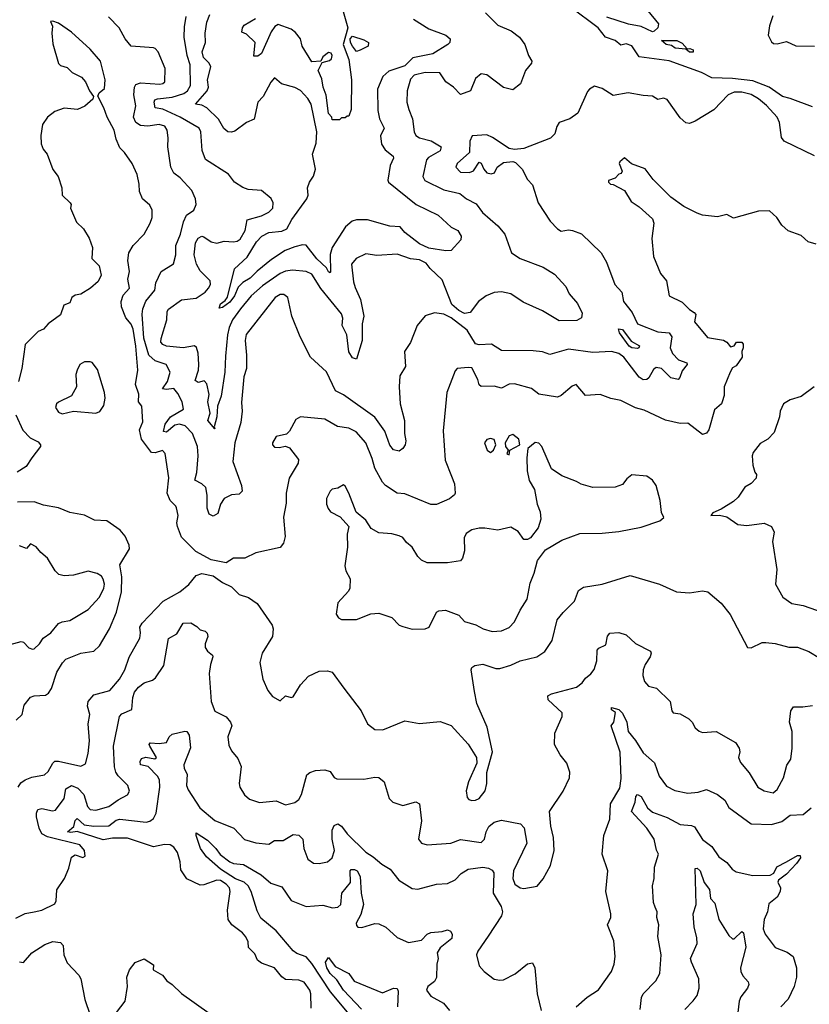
# Model space of a CAD drawing. Extents: x 1552033 to 1694788, y 811965 to 917215.
# Tile 99 of 256: x 1617206 to 1621448, y 828589 to 833878. Entities that reach past the tile are written whole.
import ezdxf

# ---------------------------------------------------------------- set-up
doc = ezdxf.new("R2010")
doc.units = 0

msp = doc.modelspace()

# ---------------------------------------------------------------- linework, layer by layer
at = {"layer": '0CON20XD'}
for points in [[(1619321.4, 833881.4), (1619405, 833828.2), (1619495, 833794.6), (1619518.8, 833775), (1619516.2, 833755), (1619506.7, 833745), (1619425.2, 833694.8), (1619317.4, 833672.6), (1619275, 833630.4), (1619189.4, 833600.6), (1619156.7, 833573.3), (1619129.1, 833505), (1619130.9, 833390.9), (1619139.6, 833345), (1619163.8, 833295), (1619145.3, 833254.7), (1619150.8, 833209.2), (1619169.7, 833179.7), (1619213.1, 833145), (1619214.4, 833135), (1619196, 833094), (1619184.3, 833015.7), (1619187.5, 833005), (1619336.4, 832885), (1619455, 832827.5), (1619523.6, 832763.6), (1619560, 832745), (1619577.5, 832715), (1619576.2, 832695), (1619525, 832637.5), (1619495, 832636), (1619405, 832650.6), (1619355, 832674.2), (1619276, 832735), (1619250, 832765), (1619195, 832769.1), (1619075, 832802), (1619015, 832803.6), (1618992.5, 832795), (1618956.9, 832765), (1618884.6, 832655), (1618874, 832616), (1618876.3, 832523.7), (1618875, 832517.5), (1618865, 832524.2), (1618854.6, 832545), (1618802.7, 832592.7), (1618745, 832666.8), (1618725, 832668.8), (1618685, 832658.2), (1618631.9, 832638.1), (1618559.6, 832590.4), (1618482.3, 832527.7), (1618445, 832488.8), (1618404.2, 832465.8), (1618379.4, 832440.6), (1618360.2, 832395), (1618335, 832361.1), (1618295, 832332.8), (1618278.3, 832328.3), (1618285, 832351.5), (1618310.3, 832369.7), (1618322.2, 832387.8), (1618360.8, 832539.2), (1618428.4, 832601.6), (1618478.9, 832685), (1618506.8, 832715), (1618545, 832735.6), (1618615, 832741.8), (1618641.4, 832755), (1618668.2, 832805), (1618748.8, 832915), (1618756.8, 832935), (1618753.3, 832975), (1618763.1, 833005), (1618785, 833036.9), (1618795.6, 833075), (1618778.8, 833155), (1618798.8, 833215), (1618802.6, 833275), (1618771.8, 833425), (1618754.5, 833455), (1618715, 833498.5), (1618685, 833513.3), (1618612.7, 833532.7), (1618575, 833566), (1618555, 833542.5), (1618514.2, 833465), (1618486.2, 833435), (1618465.8, 833344.2), (1618425, 833325.4), (1618361.7, 833278.3), (1618345, 833273.1), (1618325, 833276.2), (1618303.1, 833293.1), (1618273.9, 833343.9), (1618212.1, 833405), (1618185, 833418.6), (1618151.2, 833425), (1618212.9, 833495), (1618220, 833515), (1618215.3, 833555), (1618233.8, 833625), (1618225, 833644.3), (1618193.3, 833675), (1618186.8, 833705), (1618204.1, 833755), (1618203.3, 833805), (1618212.5, 833865), (1618228.1, 833905)], [(1619709.4, 833915), (1619775, 833848.8), (1619847.3, 833817.3), (1619890.8, 833785), (1619920.8, 833745), (1619938.8, 833685), (1619957.5, 833655), (1619955.8, 833645), (1619924.4, 833605.6), (1619897.2, 833532.8), (1619855, 833501.4), (1619805, 833514.6), (1619715, 833582.1), (1619685, 833587.5), (1619655, 833562.2), (1619628.6, 833495), (1619575, 833476.5), (1619537.5, 833515), (1619494.8, 833544.8), (1619462.6, 833592.6), (1619385, 833593.6), (1619325, 833580), (1619305, 833558.8), (1619287, 833495), (1619285.5, 833435), (1619296, 833395), (1619316.2, 833345), (1619324.7, 833275), (1619335, 833255.5), (1619354.1, 833244.1), (1619417.2, 833227.2), (1619470, 833195), (1619465, 833174.1), (1619402.6, 833137.4), (1619391.2, 833125), (1619372.9, 833035), (1619382.9, 833015), (1619485, 832964.7), (1619571.2, 832945), (1619606.2, 832915), (1619658.9, 832888.9), (1619692.4, 832842.4), (1619775, 832771.1), (1619812.5, 832725), (1619847.5, 832625), (1619895, 832595.4), (1620018.9, 832548.9), (1620080.2, 832510.3), (1620140.5, 832445), (1620157.9, 832405), (1620203.2, 832353.2), (1620228.5, 832301.5), (1620224.1, 832275.8), (1620198.7, 832261.3), (1620105, 832259.6), (1620015, 832314.2), (1619910.4, 832360.4), (1619845, 832405.7), (1619795, 832415.7), (1619755, 832412.8), (1619711.5, 832395), (1619670.3, 832365), (1619625.5, 832304.5), (1619595, 832300.2), (1619565, 832315.2), (1619528.5, 832348.5), (1619475, 832480), (1619411.3, 832541.3), (1619390.4, 832570.4), (1619355, 832587.1), (1619305, 832593.8), (1619235, 832618.8), (1619125, 832612), (1619065, 832620.4), (1619014.4, 832595), (1618988.5, 832565), (1618999.7, 832469.7), (1619008.8, 832438.8), (1619037.3, 832375), (1619054.7, 832285), (1619046.5, 832243.5), (1619045.3, 832155), (1619015, 832054), (1618995, 832062), (1618975, 832094.2), (1618964.1, 832185), (1618937.9, 832235), (1618942.3, 832275), (1618935, 832298.1), (1618824.8, 832434.8), (1618775, 832510.8), (1618745, 832526), (1618671.9, 832531.9), (1618635, 832527.4), (1618605, 832515.3), (1618510.9, 832449.1), (1618449.3, 832395), (1618393.1, 832325), (1618350, 832265), (1618332.3, 832225), (1618322.2, 832185), (1618311.1, 832071.1)], [(1618941.2, 833935), (1618970, 833835), (1618943.3, 833745), (1618974, 833665), (1618989.2, 833555), (1618986.2, 833395), (1618975, 833360), (1618965, 833360), (1618955, 833350), (1618935, 833350), (1618925, 833340), (1618885, 833340), (1618882.5, 833355), (1618865, 833373.8), (1618853.1, 833473.1), (1618837.5, 833515), (1618830.3, 833560.3), (1618810, 833605), (1618831.2, 833648.8), (1618871.4, 833658.6), (1618881.4, 833668.6), (1618884.3, 833685), (1618878.9, 833698.9), (1618865, 833702.5), (1618835, 833678.8), (1618824, 833656), (1618775, 833652.5), (1618724.2, 833735), (1618715.7, 833775.7), (1618688.8, 833808.8), (1618665, 833827.7), (1618595, 833851.9), (1618577.8, 833842.2), (1618557.5, 833812.5), (1618505, 833695.8), (1618485, 833682), (1618465, 833682.5), (1618470.5, 833755), (1618425, 833800), (1618400.5, 833810.5), (1618403.8, 833835), (1618412.2, 833847.8), (1618473.8, 833885)], [(1621465, 833409.3), (1621345.4, 833455), (1621304.6, 833464.6), (1621232.7, 833515), (1621145, 833549.2), (1621035, 833561.6), (1620925, 833565.3), (1620869.4, 833595), (1620695, 833657.5), (1620535, 833678.9), (1620495, 833736.9), (1620465, 833748.9), (1620435, 833741.4), (1620405, 833765.9), (1620354.1, 833784.1), (1620314.5, 833835), (1620165.2, 833945)], [(1620580, 833925), (1620638, 833855), (1620634.3, 833835), (1620615, 833815.5), (1620605, 833813.4), (1620545, 833842.2), (1620476.6, 833853.4), (1620361.3, 833891.3)], [(1621485, 832671.5), (1621441.2, 832685), (1621405, 832719.2), (1621334.6, 832744.6), (1621300, 832775), (1621274.2, 832815), (1621235, 832851.2), (1621175, 832848.8), (1621041.3, 832811.3), (1621005, 832830.8), (1620955, 832818.6), (1620875, 832828.1), (1620845, 832838.1), (1620773.3, 832875), (1620704.4, 832924.4), (1620608.9, 833018.9), (1620566.8, 833076.8), (1620493.6, 833103.6), (1620455, 833136.7), (1620430, 833115), (1620426.7, 833105), (1620442.5, 833065), (1620438.3, 833051.7), (1620425, 833047.5), (1620405, 833027.5), (1620370, 833015), (1620370, 833005), (1620380, 832995), (1620395, 832992.5), (1620455, 832960), (1620491.7, 832901.7), (1620535, 832873.3), (1620605, 832808.8), (1620612.5, 832785), (1620603, 832703), (1620611.9, 832605), (1620648.1, 832515), (1620680.6, 832475), (1620694.5, 832394.5), (1620765, 832361.4), (1620805, 832321.1), (1620830, 832305), (1620838.8, 832295), (1620830.8, 832255), (1620901.5, 832171.5), (1620987.1, 832157.1), (1621005.4, 832145.4), (1621025, 832121.2), (1621044, 832126), (1621057.5, 832145), (1621085.8, 832145.8), (1621093.3, 832135), (1621093.3, 832115), (1621086.2, 832095), (1621088, 832065), (1621055, 832018.8), (1621035, 832007.5), (1621023.8, 831985), (1620990, 831905), (1620990.7, 831859.3), (1620980, 831825), (1620976, 831815), (1620938.4, 831781.6), (1620908, 831675), (1620895, 831656.7), (1620875, 831650), (1620795, 831710), (1620755, 831708.8), (1620675, 831727.5), (1620560.2, 831780.2), (1620515, 831793.2), (1620435, 831832.1), (1620382.8, 831842.8), (1620325, 831864.2), (1620245, 831860), (1620195, 831918), (1620175, 831909.2), (1620115, 831858.8), (1620095, 831850), (1619995, 831865.6), (1619955, 831897.5), (1619865, 831921.2), (1619835, 831919.2), (1619795, 831898.5), (1619755, 831909.4), (1619685, 831907.8), (1619675, 831916.2), (1619668.1, 831945), (1619635, 832007.1), (1619615, 832010.5), (1619555.9, 832004.1), (1619545, 831992.5), (1619501.1, 831875), (1619480.6, 831669.4), (1619492.6, 831512.6), (1619526.6, 831426.6), (1619542.5, 831385), (1619545.8, 831335), (1619541.4, 831325), (1619515.6, 831304.4), (1619445, 831272.9), (1619415, 831274.4), (1619275, 831330.5), (1619235, 831334.3), (1619171.2, 831375), (1619155, 831393.8), (1619115, 831468), (1619100.5, 831520.5), (1619065.3, 831605), (1619013.5, 831663.5), (1618975, 831683.6), (1618913.1, 831693.1), (1618845, 831731.8), (1618715, 831745.4), (1618688.9, 831731.1), (1618655, 831667.5), (1618639.3, 831650.7), (1618585, 831639.2), (1618564.4, 831605), (1618565, 831593.3), (1618575, 831581.2), (1618600.7, 831579.3), (1618635, 831587.5), (1618655, 831577.5), (1618703.3, 831515), (1618702, 831495), (1618654.4, 831415), (1618638.6, 831335), (1618638.5, 831281.5), (1618624.2, 831205), (1618632.3, 831102.3), (1618623.9, 831066.1), (1618605, 831043.3), (1618475, 831014), (1618415, 830986), (1618355, 830985.7), (1618315, 830960), (1618235, 830977.1), (1618151.7, 831021.7), (1618075, 831098.8), (1618054.4, 831155), (1618051.4, 831175), (1618057.8, 831215), (1618049.2, 831255), (1618045.5, 831265.5), (1618014.3, 831294.3), (1617999.2, 831335), (1618007, 831417), (1617988, 831548), (1617974.3, 831564.3), (1617935, 831550.8), (1617915, 831553.8), (1617860.9, 831625), (1617850.8, 831675), (1617867.1, 831717.1), (1617861.8, 831801.8), (1617845.3, 831825.3), (1617847.1, 831867.1), (1617828.6, 831918.6), (1617841.8, 831995), (1617831, 832125), (1617815.1, 832215.1), (1617805, 832241.8), (1617776.7, 832276.7), (1617753.2, 832335), (1617750.8, 832365), (1617761.9, 832398.1), (1617796.1, 832435), (1617787.5, 832485), (1617796.7, 832525), (1617786.7, 832585), (1617793.1, 832625), (1617815.6, 832665), (1617874.6, 832725.4), (1617908.1, 832785), (1617917.8, 832815), (1617918.5, 832855), (1617905, 832881.4), (1617865.8, 832915), (1617849.4, 832955), (1617848.2, 832995), (1617837.2, 833047.2), (1617810, 833105), (1617768.8, 833165), (1617745, 833188.8), (1617724.3, 833235.7), (1617714.4, 833285), (1617675.8, 833355), (1617658.8, 833405), (1617627, 833467), (1617632.5, 833485), (1617661.7, 833508.3), (1617666, 833555), (1617640, 833655), (1617585, 833719.2), (1617485, 833811.2), (1617415, 833858.8), (1617385, 833870), (1617371.7, 833868.3), (1617383, 833843), (1617379.2, 833805), (1617385, 833747.5), (1617415, 833642.5), (1617425, 833631.2), (1617460.7, 833620.7), (1617488.8, 833595), (1617539.2, 833569.2), (1617559.2, 833545), (1617581.2, 833495), (1617602.5, 833465), (1617599.3, 833450.7), (1617555.8, 833414.2), (1617517.5, 833395), (1617445, 833402), (1617395, 833384), (1617355.7, 833355), (1617328.6, 833315), (1617319.1, 833255), (1617321.1, 833211.1), (1617332.9, 833182.9), (1617354.2, 833155), (1617385, 833073.8), (1617413.6, 833036.4), (1617433.3, 832975), (1617434.2, 832935), (1617476.7, 832895), (1617482.5, 832885), (1617480, 832865), (1617510.7, 832790.7), (1617548.8, 832755), (1617578.8, 832705), (1617596.7, 832655), (1617594.3, 832595), (1617633.8, 832555), (1617643.3, 832505), (1617627.9, 832472.1), (1617586.7, 832435), (1617535.6, 832404.4), (1617505, 832397.5), (1617486.7, 832385), (1617475, 832357.5), (1617443.8, 832345), (1617425, 832293.3), (1617360, 832245), (1617335, 832216.2), (1617305, 832203.3), (1617236.1, 832133.9), (1617218.6, 832005), (1617199.4, 831935)], [(1620285, 832090.6), (1620155, 832108.2), (1620055, 832079.5), (1620015, 832093.5), (1619965, 832098.4), (1619795, 832101.2), (1619740, 832135), (1619675, 832131.2), (1619655, 832136.9), (1619609.5, 832209.5), (1619525, 832275.6), (1619485, 832295.9), (1619435, 832303.5), (1619385, 832287.5), (1619340.8, 832235), (1619305.4, 832144.6), (1619274.2, 832095), (1619278.6, 832015), (1619249.2, 831965), (1619244.3, 831905), (1619249.5, 831815), (1619273.1, 831725), (1619272.9, 831655), (1619281.1, 831615), (1619277.8, 831595), (1619265.4, 831574.6), (1619245, 831560.6), (1619215, 831567.1), (1619195, 831592), (1619167.4, 831667.4), (1619115, 831742.8), (1618945, 831863.1), (1618903.6, 831883.6), (1618855, 831986.2), (1618768.8, 832065), (1618712.9, 832175), (1618667.5, 832285), (1618646.9, 832385), (1618625, 832401.5), (1618605, 832400.9), (1618578.9, 832385), (1618422.8, 832187.2), (1618416.9, 832155), (1618425.4, 832075), (1618424.1, 832005), (1618411.2, 831958.8), (1618398.3, 831821.7), (1618401.8, 831775), (1618393.6, 831715), (1618362.3, 831605), (1618351.2, 831505), (1618398.6, 831375), (1618400.9, 831345), (1618385, 831329.6), (1618345, 831325.3), (1618305.5, 831305), (1618285.3, 831275), (1618270.9, 831225), (1618245, 831210.3), (1618225, 831221.5), (1618213.4, 831253.4), (1618213, 831323), (1618205.8, 831365.8), (1618185.6, 831385), (1618146.5, 831405), (1618157.4, 831445), (1618165.2, 831535.2), (1618160.9, 831585), (1618135.4, 831655), (1618095, 831696.4), (1618065, 831705.4), (1618040.1, 831699.9), (1617995, 831663), (1617978.1, 831665), (1617987.6, 831705), (1618016.8, 831745), (1618086.5, 831785), (1618079.1, 831825), (1618055, 831869.4), (1618035, 831896.4), (1617995, 831891.2), (1617974, 831895), (1618001.2, 831935), (1618014.6, 831985), (1617992.5, 832025), (1617935, 832046), (1617899.8, 832075), (1617873.3, 832166.7), (1617863.9, 832296.1), (1617867.9, 832325), (1617884.8, 832365.2), (1617933.1, 832425), (1617938.5, 832465), (1617967.1, 832525), (1618033, 832567), (1618044.7, 832615), (1618045.4, 832665), (1618070, 832725), (1618087, 832793), (1618102.4, 832827.6), (1618141.2, 832855), (1618154.2, 832885), (1618151.4, 832915), (1618130.7, 832960.7), (1618069.1, 833029.1), (1618035, 833054.2), (1618018, 833085), (1618002, 833195), (1618003.8, 833243.8), (1617999.4, 833285), (1617986.3, 833306.3), (1617955, 833314.5), (1617895, 833305.8), (1617855, 833310.2), (1617830.3, 833325), (1617818, 833355), (1617829.6, 833415), (1617820.1, 833475), (1617822.8, 833515), (1617830.1, 833529.9), (1617855, 833538.3), (1617958.7, 833531.3), (1617975.3, 833534.7), (1617985.5, 833545), (1617987.9, 833615), (1617950, 833705), (1617935, 833724), (1617925, 833727.1), (1617805, 833736.2), (1617772.2, 833775), (1617740, 833835), (1617683.3, 833893.3)], [(1618311.1, 832071.1), (1618308.9, 831985), (1618288.1, 831855), (1618268.4, 831801.6), (1618264.7, 831744.7), (1618251.7, 831691.7), (1618255, 831680), (1618216.7, 831725), (1618229.4, 831765), (1618217, 831825), (1618224.8, 831865.2), (1618211.9, 831921.9), (1618197.1, 831937.1), (1618165, 831928.9), (1618149.3, 831939.3), (1618166.1, 831995), (1618168.8, 832025), (1618166, 832086), (1618156.2, 832116.2), (1618145, 832125.6), (1618085, 832114.7), (1617995, 832124.8), (1617975, 832132.5), (1617965.2, 832145), (1617966.2, 832165), (1617996.4, 832265), (1617998.9, 832311.1), (1618006.4, 832323.6), (1618075, 832373.3), (1618155, 832382.1), (1618203.5, 832415), (1618221.5, 832435), (1618231.1, 832455), (1618230.4, 832475), (1618190, 832515), (1618175, 832528.9), (1618156.9, 832565), (1618143.1, 832615), (1618151.2, 832678.8), (1618165, 832704.3), (1618185, 832714.3), (1618195, 832711.9), (1618235, 832685.5), (1618265, 832678.2), (1618305, 832688.8), (1618355, 832684.2), (1618375, 832688.7), (1618390.3, 832699.7), (1618417.9, 832745), (1618427.5, 832802.5), (1618505.8, 832825), (1618545, 832844.6), (1618566.7, 832865), (1618568.6, 832895), (1618556.6, 832916.6), (1618505, 832960), (1618433.6, 832966.4), (1618405, 832976), (1618360.8, 833005), (1618328.5, 833048.5), (1618205, 833126.7), (1618187.1, 833175), (1618180, 833275), (1618170.6, 833295), (1618068.5, 833355), (1617975, 833397.5), (1617935, 833404.5), (1617928.2, 833435), (1617933.2, 833446.8), (1617946.4, 833453.6), (1618025, 833462.5), (1618087.7, 833482.3), (1618107.2, 833495), (1618124.2, 833525), (1618121.4, 833635), (1618106.6, 833685), (1618090.3, 833785), (1618091.1, 833838.9), (1618101.1, 833895)], [(1621251.7, 833898.3), (1621233.8, 833845), (1621227.3, 833795), (1621245, 833758.6), (1621255, 833750.5), (1621275, 833747.8), (1621325, 833760), (1621375, 833737.1), (1621475.3, 833735.3)], [(1619015, 833706.7), (1618993.8, 833735), (1618983.8, 833755), (1618982.5, 833775), (1618995, 833790), (1619055, 833770), (1619080, 833755), (1619077.5, 833735), (1619035, 833714), (1619015, 833706.7)], [(1620805, 833702.9), (1620785, 833720), (1620726.7, 833725), (1620708.7, 833738.7), (1620678.8, 833745), (1620654.4, 833765.6), (1620737, 833767), (1620765, 833752.5), (1620791.7, 833721.7), (1620806.4, 833723.6), (1620825, 833716), (1620825, 833704), (1620805, 833702.9)], [(1621476.6, 833146.6), (1621312.9, 833225), (1621299.4, 833245), (1621288.1, 833325), (1621274.8, 833354.8), (1621217.5, 833417.5), (1621175, 833452.9), (1621135, 833475.7), (1621085, 833489.4), (1621045, 833488.4), (1621012.5, 833475), (1620936.1, 833393.9), (1620835, 833332.9), (1620805, 833320.8), (1620784.3, 833324.3), (1620755, 833351.2), (1620685, 833450), (1620665, 833456.2), (1620635, 833450), (1620605, 833467.1), (1620555, 833470), (1620475.5, 833485.5), (1620395, 833471.4), (1620335, 833509.2), (1620295, 833521.2), (1620266.7, 833505), (1620257.3, 833492.7), (1620204.2, 833375), (1620162.5, 833345), (1620104.1, 833325.9), (1620091.8, 833305), (1620080.9, 833265), (1620057.7, 833242.3), (1619915, 833185.5), (1619865, 833180), (1619835, 833185.8), (1619746.2, 833245), (1619715, 833258.6), (1619636.4, 833253.6), (1619623.8, 833225), (1619623.3, 833165), (1619555.7, 833105), (1619549.2, 833085), (1619575, 833059.2), (1619623, 833057), (1619645, 833065.8), (1619675, 833112.5), (1619685, 833107.5), (1619698.9, 833075), (1619715, 833055.7), (1619739.7, 833050.3), (1619756.7, 833055), (1619771.2, 833085), (1619805, 833110.8), (1619855, 833116.2), (1619870, 833110), (1619905.4, 833075.4), (1619935, 833020), (1619960.9, 832990.9), (1619991.4, 832895), (1620056, 832795), (1620095, 832754.2), (1620115, 832741.4), (1620155, 832748.6), (1620175.7, 832745.7), (1620225, 832727.1), (1620330.8, 832625), (1620359.2, 832575), (1620404.3, 832455), (1620441.4, 832415), (1620450.5, 832365), (1620495.7, 832305.7), (1620524.6, 832244.6), (1620635, 832201.3), (1620695.7, 832195), (1620709.6, 832175), (1620700.8, 832115), (1620712.6, 832085), (1620745, 832051.3), (1620790.8, 832035), (1620791.9, 832025), (1620765, 831992.1), (1620752.9, 831955), (1620744, 831946), (1620703.5, 831953.5), (1620655, 832004.5), (1620625, 832010), (1620610.3, 831999.7), (1620586.1, 831953.9), (1620575, 831945.6), (1620555, 831943.6), (1620535, 831956.9), (1620450.9, 832065), (1620425, 832084.4), (1620385, 832096.2), (1620285, 832090.6)], [(1620525, 832112.4), (1620495, 832114.8), (1620481.1, 832125), (1620427.9, 832195), (1620422.9, 832217.1), (1620445, 832213.1), (1620491.4, 832151.4), (1620536.1, 832126.1), (1620532.5, 832115), (1620525, 832112.4)], [(1617435, 831760.8), (1617495, 831774.2), (1617615, 831763.8), (1617637, 831773), (1617658.8, 831805), (1617666, 831845), (1617662, 831875), (1617625, 831998.8), (1617595, 832035.6), (1617585, 832040.6), (1617555, 832039.2), (1617530, 832025), (1617514.3, 831995), (1617508.3, 831971.7), (1617510.8, 831905), (1617485, 831856.7), (1617415, 831824), (1617403.8, 831815), (1617399.2, 831795), (1617415, 831770), (1617435, 831760.8)], [(1621474.1, 831905.9), (1621405, 831854), (1621345, 831836.2), (1621308.8, 831815), (1621290.8, 831775), (1621288, 831745), (1621259.4, 831660.6), (1621225.6, 831624.4), (1621185, 831601.2), (1621147.3, 831552.7), (1621141.8, 831535), (1621144.6, 831485), (1621155, 831446.7), (1621164, 831435), (1621162.5, 831415), (1621135, 831385.7), (1621102.5, 831367.5), (1621066.2, 831313.8), (1621041.1, 831288.9), (1620975, 831248.6), (1620930.5, 831229.5), (1620920, 831215), (1620965, 831216.2), (1621005, 831206.7), (1621065, 831165.8), (1621111.7, 831161.7), (1621205, 831172.9), (1621245, 831156), (1621259.4, 831125), (1621250.5, 831075), (1621274.5, 830925), (1621266.7, 830845), (1621305.8, 830775), (1621355, 830741.5), (1621415, 830731.5), (1621595, 830668.6)], [(1617185.7, 831755), (1617222.7, 831672.7), (1617261.8, 831631.8), (1617305, 831610.8), (1617318.8, 831595), (1617318.8, 831585), (1617271.9, 831525), (1617241.7, 831478.3), (1617192.6, 831447.4)], [(1619735, 831552.5), (1619752.5, 831565), (1619763.3, 831595), (1619755, 831622.5), (1619735, 831628.8), (1619715, 831622.5), (1619702.5, 831605), (1619717.5, 831565), (1619735, 831552.5)], [(1619835, 831540), (1619840, 831565), (1619892.5, 831595), (1619887.5, 831625), (1619855, 831650), (1619835, 831642.5), (1619813.8, 831605), (1619816.7, 831585), (1619830, 831565), (1619822.5, 831545), (1619835, 831540)], [(1619745, 830591.1), (1619795, 830594.5), (1619835, 830612.5), (1619865, 830644), (1619894.6, 830705.4), (1619932.5, 830765), (1619948.9, 830851.1), (1619970.6, 830905), (1619987.9, 830972.1), (1620030.7, 831029.3), (1620118.5, 831081.5), (1620215, 831117.8), (1620335, 831119.2), (1620425, 831129.1), (1620545, 831152.5), (1620645, 831186.7), (1620667, 831203), (1620655, 831230), (1620647.5, 831295), (1620625.8, 831375), (1620606, 831405), (1620575, 831426), (1620495, 831433.3), (1620468.3, 831411.7), (1620445, 831381.2), (1620405, 831366.9), (1620285.8, 831364.2), (1620223.4, 831383.4), (1620197.9, 831397.9), (1620118.3, 831428.3), (1620062.5, 831465), (1620010.8, 831585), (1619995, 831604), (1619975, 831606.2), (1619935.9, 831574.1), (1619930, 831525), (1619932.7, 831455), (1619942.6, 831402.6), (1619971.2, 831355), (1619985.7, 831275), (1620002.9, 831235), (1620005.8, 831195), (1619992.1, 831147.9), (1619950, 831095), (1619935, 831086), (1619915, 831086.2), (1619885, 831128.8), (1619845, 831151.2), (1619775, 831136), (1619705, 831146.7), (1619675, 831146.7), (1619635, 831137.1), (1619605, 831117.1), (1619593.3, 831095), (1619595.6, 831025), (1619585.7, 830985), (1619575, 830970.8), (1619505, 830959.5), (1619395, 830960.6), (1619364.2, 830975), (1619344.3, 830995), (1619315, 831044), (1619285, 831068.8), (1619265, 831096), (1619244, 831106), (1619205, 831116.7), (1619135, 831120.6), (1619094.6, 831144.6), (1619065, 831188.8), (1619013, 831233), (1618974.5, 831334.5), (1618955, 831372.5), (1618945, 831380), (1618915, 831361.2), (1618885, 831356), (1618875, 831346), (1618854.4, 831305), (1618854.3, 831275), (1618862.6, 831252.6), (1618876.2, 831235), (1618928.3, 831208.3), (1618974, 831155), (1618965.4, 831114.6), (1618967.3, 831045), (1618952.7, 830945), (1618957.7, 830917.7), (1618980.8, 830875), (1618980, 830825), (1618972, 830808), (1618916, 830745), (1618906, 830685), (1618918.8, 830665), (1618935, 830655.8), (1619015, 830655.7), (1619093, 830687), (1619135, 830690.8), (1619205, 830667.1), (1619245, 830626.2), (1619265, 830618), (1619315, 830603.8), (1619385, 830605.8), (1619405.8, 830615), (1619445.6, 830694.4), (1619457.5, 830702.5), (1619493.9, 830706.1), (1619565, 830678.6), (1619596.2, 830645), (1619656.4, 830626.4), (1619696.7, 830605), (1619745, 830591.1)], [(1617186.7, 830115), (1617219.2, 830145), (1617231.2, 830195), (1617265, 830238.8), (1617284.2, 830245.8), (1617345, 830249.2), (1617360.7, 830259.3), (1617377.8, 830285), (1617406.2, 830373.8), (1617436, 830424), (1617455, 830442.9), (1617535, 830475.6), (1617605, 830485.5), (1617635.4, 830515), (1617689.2, 830605), (1617727.1, 830695), (1617753.3, 830805), (1617755.5, 830885), (1617745, 830949.2), (1617796.7, 831035), (1617794.6, 831054.6), (1617773, 831103), (1617745.9, 831135.9), (1617675, 831185.6), (1617608.8, 831188.8), (1617555, 831216.7), (1617475, 831230), (1617415.7, 831255.7), (1617335, 831270.8), (1617285, 831287.1), (1617195, 831285.7)], [(1617135, 830517.1), (1617215, 830537.1), (1617226.2, 830535), (1617255, 830504), (1617275, 830496.2), (1617285, 830498.8), (1617312.9, 830525), (1617333.1, 830555), (1617374.2, 830585), (1617415, 830634.2), (1617435, 830644), (1617475, 830650.8), (1617575, 830710), (1617635, 830775.6), (1617658.2, 830825), (1617661.1, 830845), (1617655, 830872), (1617645, 830889.4), (1617623.3, 830903.3), (1617575, 830915.6), (1617495, 830893.3), (1617445, 830890), (1617417.1, 830897.1), (1617397, 830917), (1617355.7, 830985), (1617319.2, 831015), (1617295, 831046), (1617265, 831062.5), (1617243, 831037), (1617205, 831051.2)], [(1617197.5, 829755), (1617212.3, 829777.7), (1617235, 829793.8), (1617271.8, 829808.2), (1617338.9, 829821.1), (1617359.8, 829840.2), (1617384.4, 829885), (1617396, 829894), (1617415, 829895.3), (1617535, 829867.9), (1617559.1, 829880.9), (1617574.1, 829935.9), (1617581.5, 830005), (1617574.5, 830095), (1617583.1, 830145), (1617571.2, 830191.2), (1617573.6, 830215), (1617605, 830251.8), (1617690, 830275), (1617742.7, 830335), (1617771.2, 830385), (1617795, 830453.8), (1617851.1, 830555), (1617856.2, 830585), (1617852.5, 830615), (1617864.3, 830635.7), (1617977.5, 830755), (1618067.5, 830805), (1618115, 830843.8), (1618155, 830892.5), (1618185, 830902.5), (1618245, 830890), (1618295, 830854.2), (1618345, 830832), (1618385, 830790.8), (1618435, 830773.8), (1618481.7, 830741.7), (1618563.3, 830625), (1618568, 830605), (1618563.8, 830565), (1618508.6, 830475), (1618496.9, 830425), (1618512, 830335), (1618539.2, 830275), (1618565, 830242.5), (1618605, 830218.8), (1618635, 830245.8), (1618665, 830236.2), (1618675, 830241.2), (1618714.2, 830305), (1618757.9, 830352.1), (1618815, 830379.2), (1618860.5, 830380.5), (1618885, 830372.5), (1618947.3, 830287.3), (1619040, 830165), (1619075.5, 830095.5), (1619115, 830065.8), (1619156.7, 830063.3), (1619275, 830111.4), (1619355, 830097.5), (1619465, 830108), (1619525, 830086.7), (1619615, 829986.7), (1619660, 829915), (1619662.5, 829885), (1619616.8, 829783.2), (1619604.5, 829735.5), (1619609.7, 829699.7), (1619618.3, 829688.3), (1619635, 829682.9), (1619655, 829684.5), (1619675, 829694.5), (1619706.9, 829735), (1619715.6, 829774.4), (1619716.2, 829833.8), (1619746.7, 829945), (1619717, 830077), (1619662.9, 830205), (1619648.8, 830268.8), (1619631.1, 830385), (1619635, 830398.8), (1619650.5, 830409.5), (1619695, 830416.7), (1619765, 830392.2), (1619785, 830393.3), (1619845, 830410), (1619895, 830434.4), (1619984.4, 830455.6), (1620026.6, 830483.4), (1620066.6, 830543.4), (1620094.4, 830655), (1620125, 830694), (1620187.1, 830755), (1620208.3, 830811.7), (1620235, 830830), (1620335, 830845.8), (1620485, 830892), (1620642.5, 830845), (1620734.5, 830804.5), (1620805, 830800), (1620875, 830810), (1620903.9, 830803.9), (1620973.9, 830743.9), (1621022.3, 830682.3), (1621116.2, 830506.2), (1621135, 830504.2), (1621195, 830532.5), (1621215, 830533.1), (1621265, 830527.8), (1621337.9, 830507.9), (1621385, 830506.9), (1621445, 830483.1), (1621505, 830447.8)], [(1617185, 829051.8), (1617235, 829076.4), (1617285, 829085.4), (1617326.1, 829093.9), (1617395, 829128.6), (1617402.7, 829145), (1617405.5, 829204.5), (1617447.5, 829265), (1617470.5, 829319.5), (1617485, 829380), (1617505, 829392.5), (1617545, 829377.5), (1617557.5, 829385), (1617553.8, 829415), (1617528.8, 829445), (1617355, 829487.7), (1617324.9, 829504.9), (1617310.5, 829535), (1617296.7, 829595), (1617296.4, 829615), (1617304.4, 829635), (1617325, 829640.9), (1617382.2, 829627.8), (1617398.7, 829631.3), (1617445.5, 829694.5), (1617454.1, 829745.9), (1617485, 829764.7), (1617519.4, 829749.4), (1617550.9, 829715), (1617571, 829651), (1617585, 829634.6), (1617615, 829632.5), (1617685, 829652.2), (1617735, 829687.8), (1617786, 829714), (1617797.1, 829732.9), (1617786.5, 829765), (1617735, 829816.2), (1617722.9, 829835), (1617715.3, 829865), (1617710.3, 829975), (1617742.2, 830135), (1617755, 830148.5), (1617808, 830172), (1617813.4, 830236.6), (1617823.8, 830265), (1617845, 830291.8), (1617874.2, 830315), (1617919.2, 830330.8), (1617936.8, 830343.2), (1617980.4, 830409.6), (1618005.5, 830554.5), (1618050.7, 830579.3), (1618085, 830636), (1618125, 830637.1), (1618158.7, 830618.7), (1618175, 830601.2), (1618203, 830593), (1618213.1, 830583.1), (1618216.2, 830565), (1618201.9, 830525), (1618202.5, 830505), (1618214.4, 830485), (1618241.4, 830465), (1618244.4, 830455), (1618230.9, 830415), (1618224.6, 830365), (1618234.3, 830215), (1618254.3, 830164.3), (1618315, 830132.9), (1618338.9, 830105), (1618345.6, 830085), (1618335, 830056.7), (1618324.5, 830025.5), (1618330.5, 829980.5), (1618345, 829950), (1618378.6, 829908.6), (1618396.7, 829866.7), (1618384.5, 829775), (1618388.9, 829755), (1618413.3, 829713.3), (1618441.5, 829691.5), (1618495, 829672), (1618585, 829681.9), (1618635, 829660), (1618685, 829672), (1618705, 829688.8), (1618720.8, 829715), (1618749.4, 829820.6), (1618765.6, 829834.4), (1618795.6, 829845.6), (1618845, 829847.5), (1618875, 829840), (1618895, 829807.5), (1618909.3, 829799.3), (1619055, 829798.5), (1619115, 829808.9), (1619135, 829806.9), (1619164.3, 829784.3), (1619190.8, 829695), (1619210, 829675), (1619265, 829657.1), (1619335, 829676.2), (1619353.8, 829665), (1619364.4, 829575), (1619348.6, 829475), (1619364, 829455), (1619395, 829445.6), (1619522.5, 829455), (1619575, 829473.3), (1619685, 829458.6), (1619702.5, 829475), (1619712.2, 829515), (1619726.6, 829543.4), (1619755, 829566.4), (1619795, 829577.5), (1619897.4, 829557.4), (1619917.2, 829537.2), (1619930, 829455), (1619858.6, 829305), (1619855.3, 829265), (1619866.5, 829235), (1619895, 829213.6), (1619915, 829210.9), (1619986.8, 829223.2), (1620017.6, 829262.4), (1620057.1, 829335), (1620077.8, 829415), (1620074.5, 829485), (1620060, 829545), (1620052, 829625), (1620125.4, 829734.6), (1620159.2, 829805), (1620162.5, 829835), (1620145.6, 829885), (1620109.3, 829929.3), (1620080, 829985), (1620080.8, 830045), (1620120.8, 830135), (1620120.8, 830155), (1620045.6, 830225), (1620043.1, 830245), (1620062.7, 830257.3), (1620197.6, 830292.4), (1620228.8, 830315), (1620245, 830340), (1620275, 830363.8), (1620292.2, 830387.8), (1620306.9, 830433.1), (1620308.3, 830491.7), (1620317.5, 830502.5), (1620355, 830520), (1620364, 830566), (1620376.9, 830583.1), (1620425.4, 830585.4), (1620465, 830574.4), (1620515, 830527.1), (1620595, 830485.8), (1620598.8, 830475), (1620593.1, 830455), (1620566.2, 830415), (1620555.6, 830385), (1620553.1, 830355), (1620563, 830323), (1620585, 830298.6), (1620627.3, 830287.3), (1620700, 830215), (1620710, 830165), (1620717.5, 830155), (1620755, 830148.8), (1620801.4, 830121.4), (1620818.8, 830105), (1620835, 830073.3), (1620855.8, 830055.8), (1620875, 830048), (1620947.5, 830055), (1621051.2, 829995), (1621070.8, 829965), (1621074.2, 829945), (1621068, 829915), (1621077.6, 829887.6), (1621125, 829832), (1621171.9, 829755), (1621205.9, 829735.9), (1621254.6, 829725.4), (1621275, 829742.2), (1621309.5, 829805), (1621326.5, 829873.5), (1621348.6, 829905), (1621355.5, 829965), (1621355.6, 830055), (1621342.2, 830105), (1621348.6, 830165), (1621363, 830187), (1621413.9, 830186.1), (1621465, 830194)], [(1620195.3, 828574.7), (1620255, 828626.7), (1620315, 828665.8), (1620385, 828764.2), (1620400, 828805), (1620404.7, 828845), (1620398.9, 828928.9), (1620363.3, 829015), (1620381.4, 829055), (1620382.2, 829075), (1620354.6, 829195.4), (1620365.7, 829305), (1620336, 829395), (1620344.2, 829495), (1620376.1, 829583.9), (1620380.5, 829665), (1620429.9, 829750.1), (1620438.2, 829801.8), (1620432.7, 829942.7), (1620383.1, 830085), (1620397.7, 830105), (1620406.7, 830156.7), (1620385, 830170), (1620385, 830183.3), (1620425, 830172.5), (1620445, 830152.5), (1620468.5, 830105), (1620475, 830054.4), (1620515, 830005.6), (1620555, 829940), (1620616.3, 829886.3), (1620641.4, 829815), (1620680.9, 829760.9), (1620725, 829737.5), (1620795, 829722.2), (1620851.7, 829728.3), (1620895, 829741.9), (1620955.2, 829715.2), (1620994.2, 829685), (1621015, 829645.8), (1621135, 829558.5), (1621245, 829554.6), (1621299.7, 829570.3), (1621345, 829604.4), (1621415, 829608.8), (1621458, 829645)], [(1618772.7, 828567.3), (1618771.2, 828645), (1618765.3, 828665), (1618735, 828708.5), (1618705, 828718.4), (1618635, 828721.8), (1618615, 828736.5), (1618575.7, 828785), (1618505, 828809.6), (1618484.5, 828825), (1618469.8, 828859.8), (1618435, 828894.2), (1618434.6, 828925), (1618421.4, 828951.4), (1618403.1, 828973.1), (1618345.3, 829015.3), (1618326.4, 829045), (1618322.7, 829095), (1618337.8, 829195), (1618333.3, 829215), (1618315.4, 829235), (1618285, 829253.3), (1618265, 829255.3), (1618195, 829230), (1618175, 829228.6), (1618105, 829262), (1618071.3, 829311.3), (1618068.9, 829355), (1618053.6, 829403.6), (1618033.6, 829433.6), (1618014.6, 829444.6), (1617985, 829447.7), (1617925, 829434.3), (1617785, 829481.4), (1617705, 829481.9), (1617655, 829472.3), (1617515, 829516.8), (1617481.2, 829511.2), (1617463.3, 829515), (1617496.4, 829543.6), (1617505, 829575.7), (1617515, 829587.3), (1617553, 829553), (1617605, 829545.4), (1617685, 829547.4), (1617725, 829578.3), (1617745, 829583.3), (1617885, 829567.9), (1617905, 829572.9), (1617925, 829587.5), (1617939.4, 829615), (1617959.1, 829755), (1617958.1, 829795), (1617946.8, 829815), (1617896.5, 829866.5), (1617855, 829876), (1617852.9, 829892.9), (1617861.1, 829908.9), (1617883.7, 829916.3), (1617932.2, 829907.8), (1617940.6, 829915), (1617904.6, 829975), (1617901.1, 829985), (1617907.5, 829992.5), (1617955, 829988.9), (1617995, 829994.4), (1618009.7, 830025), (1618025, 830039.5), (1618093.6, 830056.4), (1618105, 830054.1), (1618116.7, 830035), (1618123.3, 829966.7), (1618087.3, 829875), (1618090, 829855), (1618105.6, 829825), (1618102.5, 829765), (1618110.6, 829740.6), (1618173.3, 829645), (1618255, 829575.5), (1618356.5, 829535), (1618414.2, 829474.2), (1618475, 829456.4), (1618545, 829449.6), (1618575, 829468.1), (1618622.1, 829467.9), (1618675, 829501.1), (1618705, 829496.7), (1618726.5, 829475), (1618732.8, 829425), (1618755, 829367.8), (1618785, 829346.9), (1618815, 829345.4), (1618860, 829355), (1618885, 829376), (1618896.9, 829415), (1618885.6, 829475.6), (1618884.8, 829525), (1618895, 829549.1), (1618915, 829558.5), (1618935.5, 829545), (1618965, 829504.6), (1619065, 829406.5), (1619105, 829381.8), (1619151.5, 829341.5), (1619197.1, 829315), (1619242.5, 829255), (1619315, 829210.6), (1619345, 829208.1), (1619445, 829234.2), (1619505, 829238.1), (1619545, 829256.7), (1619577.7, 829292.3), (1619615, 829314.6), (1619695, 829324.6), (1619725, 829320.6), (1619745, 829309.2), (1619753.1, 829295), (1619750, 829185), (1619792.9, 829115), (1619800.4, 829085), (1619795.2, 829064.8), (1619722.1, 828955), (1619667.8, 828875), (1619661.1, 828855), (1619674.4, 828795), (1619700.8, 828765), (1619754.7, 828724.7), (1619785, 828717.9), (1619805, 828720.4), (1619868.3, 828751.7), (1619935, 828805.6), (1619960.8, 828810.8), (1619973.3, 828785), (1619985.4, 828645), (1620007.5, 828555)], [(1620539.8, 828560.2), (1620546.9, 828625), (1620555.3, 828644.7), (1620624.3, 828715), (1620645.5, 828754.5), (1620652.1, 828855), (1620633.6, 828953.6), (1620640, 829015), (1620628.2, 829055), (1620630, 829085), (1620620.6, 829110.6), (1620610.9, 829135), (1620605.5, 829225), (1620615.5, 829265), (1620615.8, 829325.8), (1620638, 829395), (1620627.4, 829417.4), (1620615, 829476.5), (1620574.7, 829535), (1620493.4, 829625), (1620513.4, 829675), (1620515.4, 829705), (1620525, 829716.7), (1620544.6, 829705), (1620579.4, 829645), (1620605, 829621.7), (1620685, 829591.4), (1620755, 829554.7), (1620815, 829549.2), (1620831.7, 829541.7), (1620874.1, 829474.1), (1620925, 829435.8), (1620961.8, 829381.8), (1621005, 829351.4), (1621034, 829314), (1621055, 829299.6), (1621145, 829280), (1621237, 829283), (1621257.3, 829292.7), (1621273.3, 829326.7), (1621325.3, 829354.7), (1621385, 829388), (1621398.8, 829388.8), (1621400, 829375), (1621380, 829345), (1621325, 829287.1), (1621282.5, 829255), (1621278.8, 829245), (1621292.5, 829215), (1621292, 829195), (1621275, 829163.8), (1621231.5, 829128.5), (1621223.8, 829086.2), (1621206.5, 829045), (1621200, 828995), (1621211.1, 828965), (1621265, 828894), (1621329.1, 828869.1), (1621362, 828845), (1621378.6, 828785), (1621380, 828735), (1621367.1, 828685), (1621333.7, 828616.3), (1621295.3, 828574.7)], [(1618976.4, 828535), (1618875.6, 828655.6), (1618775, 828807.8), (1618745, 828843.6), (1618695, 828861.5), (1618675, 828876), (1618585, 828982.7), (1618501.7, 829051.7), (1618481.4, 829091.4), (1618450.7, 829195), (1618433, 829225), (1618412.3, 829245), (1618365, 829263.6), (1618284.6, 829314.6), (1618210.6, 829380.6), (1618177.1, 829425), (1618153.8, 829496.2), (1618155, 829510), (1618215, 829470.9), (1618260.7, 829425), (1618282.9, 829392.9), (1618335, 829354.3), (1618355, 829346), (1618409.5, 829339.5), (1618503.6, 829283.6), (1618555, 829239.4), (1618615, 829220.5), (1618665, 829146.7), (1618744.5, 829114.5), (1618835, 829121.1), (1618887.1, 829107.1), (1618915, 829109.7), (1618931.1, 829125), (1618937, 829185), (1618983.6, 829243.6), (1618982.3, 829305), (1618987.2, 829312.8), (1619005, 829313.3), (1619020, 829305), (1619035.9, 829275), (1619041.2, 829185), (1619052.7, 829125), (1619038.2, 829071.8), (1619014.4, 829025), (1619015, 829012.5), (1619023.2, 829003.2), (1619045, 829001.4), (1619115, 829022.5), (1619135, 829021.1), (1619172.6, 829002.6), (1619235, 828947.1), (1619295, 828920.8), (1619365, 828932.5), (1619394.8, 828965.2), (1619415, 828973.8), (1619475, 828979.1), (1619505, 828988.1), (1619521.1, 828981.1), (1619530, 828965), (1619527.2, 828942.8), (1619465, 828891.8), (1619449.7, 828865), (1619454.6, 828835), (1619447.6, 828805), (1619445, 828732), (1619435, 828711.9), (1619398.1, 828685), (1619392.2, 828665), (1619415, 828632.5), (1619483.8, 828595), (1619515, 828556)], [(1620778.8, 828561.2), (1620825, 828607.1), (1620845, 828636), (1620856.2, 828675), (1620855.3, 828725.3), (1620814.4, 828815), (1620810.6, 828835), (1620845.6, 828915), (1620844.5, 828945), (1620829.2, 829005), (1620824.1, 829075), (1620840.8, 829125), (1620835, 829318.8), (1620845, 829320.7), (1620861.7, 829305), (1620882.9, 829242.9), (1620911.3, 829205), (1620917.5, 829157.5), (1620941.5, 829131.5), (1620961.6, 829045), (1621015, 828958.9), (1621035, 828941.1), (1621045, 828940.6), (1621085, 828980), (1621095, 828972.9), (1621107.1, 828895), (1621079.2, 828785), (1621080.4, 828765), (1621091.6, 828741.6), (1621119.6, 828709.6), (1621123.3, 828695), (1621115.5, 828675), (1621080.9, 828629.1), (1621072.1, 828605), (1621060.3, 828515)], [(1617205, 828817.3), (1617226.2, 828813.8), (1617271.2, 828865), (1617340.8, 828909.2), (1617385, 828926.2), (1617425, 828920.6), (1617439.4, 828905), (1617443.1, 828855), (1617460.7, 828810.7), (1617524.2, 828745), (1617535.6, 828725), (1617555.7, 828615), (1617585, 828530)], [(1617726.2, 828545), (1617773.3, 828605), (1617786, 828685), (1617781.2, 828735), (1617796.4, 828773.6), (1617827, 828813), (1617875, 828833.3), (1617925, 828800), (1617923.6, 828773.6), (1617973.3, 828745), (1617996.7, 828715), (1618025.6, 828695.6), (1618075, 828647.5), (1618225, 828542)], [(1619042.5, 828562.5), (1618946.5, 828665), (1618909.4, 828719.4), (1618874.5, 828755), (1618856.7, 828785), (1618850, 828815), (1618865, 828840), (1618901.2, 828791.2), (1618975, 828754.3), (1619003.9, 828713.9), (1619155, 828650.5), (1619215, 828675.9), (1619234.4, 828674.4), (1619239.1, 828659.1), (1619235.3, 828575)]]:
    msp.add_lwpolyline(points, dxfattribs=at)

doc.saveas('drawing.dxf')
